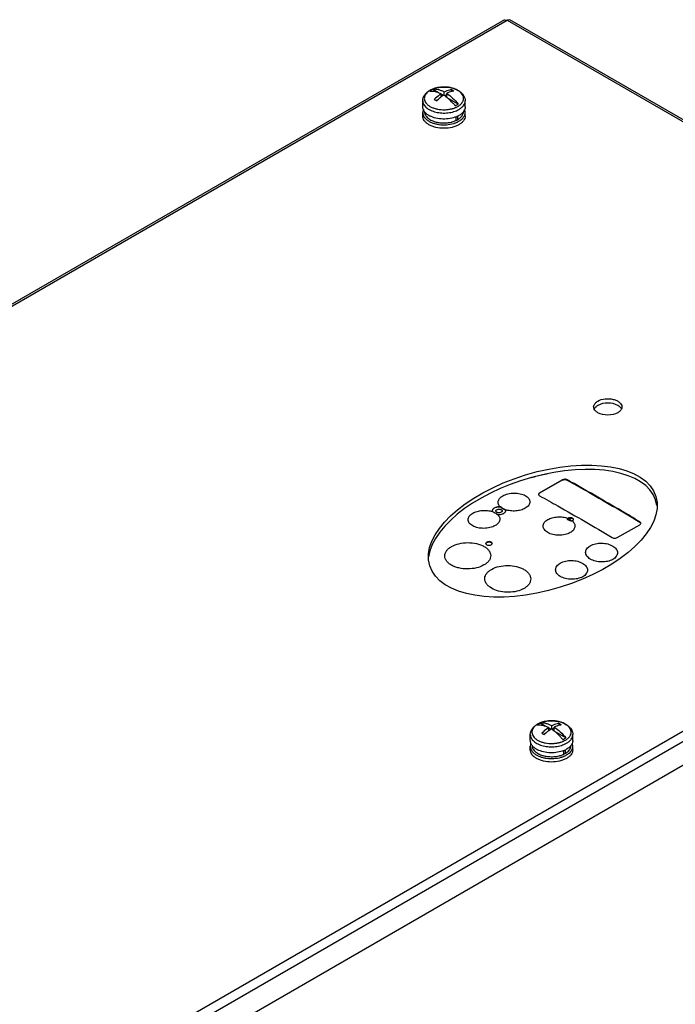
# Model space of a CAD drawing. Header units: millimetres. Extents: x 104 to 809, y 321 to 954.
# Tile 16 of 17: x 455 to 641, y 676 to 954. Entities that reach past the tile are written whole.
import ezdxf

# ---------------------------------------------------------------- set-up
doc = ezdxf.new("R2010")
doc.units = ezdxf.units.MM
doc.header["$LTSCALE"] = 82.95095
doc.layers.get('0').update_dxf_attribs({"linetype": 'CONTINUOUS'})

msp = doc.modelspace()

# ---------------------------------------------------------------- linework, layer by layer
at = {"color": 7, "linetype": 'CONTINUOUS'}
for p, q in [((592.46, 954.35), (112.46, 677.22)), ((113.51, 677.22), (593.21, 954.17)), ((592.46, 954.35), (593.21, 954.17)), ((593.96, 954.35), (593.21, 954.17)), ((593.21, 954.17), (792.19, 839.3)), ((793.24, 839.3), (593.96, 954.35)), ((573.8, 933.69), (572.14, 934.65)), ((574.54, 932.49), (574.54, 933.41)), ((575.13, 932.92), (574.54, 933.26)), ((575.39, 932.9), (575.39, 933.9)), ((576.09, 933.18), (575.49, 932.83)), ((576.09, 932.4), (576.09, 933.49)), ((577.37, 934.57), (577.37, 933.99)), ((569.32, 929.72), (569.32, 931.42)), ((573.74, 931.82), (573.13, 931.47)), ((579.34, 930.49), (576.25, 932.27)), ((581.32, 929.72), (581.32, 931.42)), ((569.32, 927.11), (569.32, 928.09)), ((581.32, 927.11), (581.32, 928.09)), ((578.8, 925.88), (578.81, 925.89)), ((578.81, 925.87), (578.81, 926.96)), ((578.81, 925.88), (578.82, 925.88)), ((579.17, 927.11), (579.17, 926.07)), ((792.19, 839.3), (312.49, 562.34)), ((793.67, 837.21), (313.55, 560.02)), ((793.67, 830.52), (313.55, 553.32)), ((602.36, 820.54), (608.73, 824.21)), ((608.73, 824.21), (608.73, 824.13)), ((610.14, 824.14), (610.14, 824.23)), ((608.73, 824.13), (602.36, 820.45)), ((602.36, 820.45), (602.36, 820.54)), ((591.3, 816.55), (591.3, 816.48)), ((588.97, 815.48), (589.02, 815.23)), ((591.77, 815.43), (591.77, 815.41)), ((592.72, 815.66), (592.72, 815.77)), ((592.77, 815.52), (592.72, 815.77)), ((610.33, 813.33), (610.13, 813.2)), ((624.28, 807.88), (630.65, 811.55)), ((630.65, 812.39), (630.65, 812.3)), ((604.21, 754.47), (602.55, 755.43)), ((605.8, 753.68), (605.8, 754.68)), ((607.78, 755.35), (607.78, 754.77)), ((599.72, 750.5), (599.72, 752.2)), ((604.14, 752.6), (603.54, 752.25)), ((604.95, 753.28), (604.95, 754.19)), ((605.54, 753.7), (604.95, 754.04)), ((606.5, 753.96), (605.9, 753.61)), ((606.5, 753.18), (606.5, 754.28)), ((609.74, 751.28), (606.66, 753.06)), ((611.72, 750.5), (611.72, 752.2)), ((599.72, 747.89), (599.72, 748.87)), ((609.21, 746.67), (609.22, 746.67)), ((609.22, 746.65), (609.22, 747.74)), ((609.22, 746.66), (609.23, 746.67)), ((609.57, 747.89), (609.57, 746.85)), ((611.72, 747.89), (611.72, 748.87))]:
    msp.add_line(p, q, dxfattribs=at)
for centre, radius, start, end in [((573.41, 930.73), 4.16, 126.3183, 129.5648), ((574.16, 929.35), 5.75, 119.4622, 119.9993), ((573.93, 929.97), 5.08, 120.6563, 121.2822), ((573.97, 929.89), 5.17, 119.9989, 120.6562), ((574.03, 929.8), 5.28, 119.4621, 119.9991), ((574.13, 929.61), 5.49, 117.2678, 119.4498), ((575.14, 926.93), 8.36, 101.0706, 105.3036), ((575.32, 925.71), 9.6, 89.1469, 93.431), ((575.32, 925.74), 9.57, 85.8158, 89.1522), ((575.33, 925.9), 9.41, 84.4779, 85.813), ((575.34, 926.06), 9.25, 82.2739, 84.4805), ((574.03, 932.4), 5.92, 239.9076, 242.6279), ((576.6, 934.4), 5.28, 299.462, 299.9991), ((576.64, 932.33), 5.84, 297.3473, 299.9903), ((576.71, 933.91), 5.7, 299.4621, 299.9991), ((573.82, 929.42), 5.5, 238.3435, 239.8837), ((575.75, 932.79), 8.12, 286.3399, 288.4459), ((576.15, 931.49), 6.21, 293.6296, 294.2888), ((576.21, 931.35), 6.06, 294.287, 295.3912), ((576.4, 930.96), 5.62, 295.4757, 299.9198), ((576.34, 932.91), 6.49, 292.8, 297.3489), ((577.28, 929.6), 4, 307.2718, 310.7683), ((602.41, 820.05), 0.337, 164.4114, 172.717), ((610.78, 812.61), 0.784, 119.9274, 125.3543), ((611.21, 813.42), 0.91, 295.1051, 299.9557), ((609.61, 810.34), 3.01, 48.3748, 48.7696), ((630.58, 811.88), 0.361, 6.7571, 15.0335), ((587.46, 806.15), 0.312, 164.1765, 168.1906), ((603.82, 751.51), 4.16, 126.3183, 129.5648), ((604.56, 750.13), 5.75, 119.4622, 119.9993), ((604.33, 750.75), 5.08, 120.6563, 121.2822), ((604.38, 750.67), 5.17, 119.9989, 120.6562), ((604.43, 750.58), 5.28, 119.4621, 119.9991), ((604.54, 750.39), 5.49, 117.2678, 119.4498), ((605.54, 747.72), 8.36, 101.0706, 105.3036), ((605.72, 746.49), 9.6, 89.1469, 93.431), ((607.01, 755.19), 5.28, 299.462, 299.9991), ((607.11, 754.69), 5.7, 299.4621, 299.9991), ((604.44, 753.18), 5.92, 239.9076, 242.6279), ((606.56, 752.27), 6.21, 293.6296, 294.2888), ((606.62, 752.13), 6.06, 294.287, 295.3912), ((606.81, 751.74), 5.62, 295.4757, 299.9198), ((606.75, 753.69), 6.49, 292.8, 297.3489), ((607.05, 753.11), 5.84, 297.3473, 299.9903), ((607.68, 750.38), 4, 307.2718, 310.7683), ((604.23, 750.2), 5.5, 238.3435, 239.8837), ((606.16, 753.57), 8.12, 286.3399, 288.4459)]:
    msp.add_arc(centre, radius, start, end, dxfattribs=at)
msp.add_ellipse((603.25, 809.74), major_axis=(31.97, 9.79), ratio=0.49727, dxfattribs=at)
msp.add_ellipse((603.25, 808.51), major_axis=(31.97, 9.79), ratio=0.49727, start_param=6.203375, end_param=9.205069, dxfattribs=at)
for points, knots in [([(569.32, 931.42), (569.32, 931.71), (569.42, 932.31), (569.84, 933.11), (570.47, 933.8), (571, 934.17), (571.28, 934.33)], [0, 0, 0, 0, 0.238674, 0.481255, 0.733201, 1, 1, 1, 1]), ([(570.76, 933.94), (570.57, 933.78), (570.25, 933.46), (569.9, 932.89), (569.74, 932.28), (569.78, 931.67), (570.02, 931.08), (570.36, 930.63), (570.7, 930.3), (571.12, 929.98), (571.74, 929.62), (572.58, 929.29), (573.84, 928.96), (575.18, 928.85), (576.53, 928.95), (577.27, 929.09), (577.74, 929.21), (578.04, 929.3), (578.33, 929.41), (578.62, 929.52), (578.88, 929.64), (579.08, 929.74), (579.2, 929.81)], [0, 0, 0, 0, 0.054759, 0.104189, 0.150033, 0.194981, 0.241993, 0.293427, 0.321291, 0.350661, 0.413848, 0.482561, 0.555746, 0.709365, 0.786624, 0.861798, 0.880087, 0.89813, 0.93335, 0.950528, 0.967369, 1, 1, 1, 1]), ([(571.29, 934.31), (571.26, 934.29), (571.14, 934.22), (571.03, 934.14), (570.95, 934.08)], [0, 0, 0, 0, 0.254634, 1, 1, 1, 1]), ([(571.7, 934.42), (571.66, 934.39), (571.52, 934.31), (571.39, 934.23), (571.3, 934.16)], [0, 0, 0, 0, 0.255832, 1, 1, 1, 1]), ([(571.3, 934.16), (571.82, 934.21), (572.64, 934.14), (573.72, 933.8), (574.27, 933.55), (574.54, 933.41)], [0, 0, 0, 0, 0.465164, 0.723436, 1, 1, 1, 1]), ([(571.33, 934.36), (571.66, 934.54), (572.37, 934.86), (573.53, 935.17), (574.77, 935.32), (575.61, 935.31), (576.03, 935.28)], [0, 0, 0, 0, 0.233853, 0.481799, 0.739351, 1, 1, 1, 1]), ([(572.93, 935), (572.81, 934.96), (572.36, 934.83), (571.92, 934.65), (571.61, 934.49)], [0, 0, 0, 0, 0.260122, 1, 1, 1, 1]), ([(572.14, 934.65), (572.11, 934.63), (571.95, 934.56), (571.8, 934.48), (571.7, 934.42)], [0, 0, 0, 0, 0.255162, 1, 1, 1, 1]), ([(575.39, 933.9), (575.11, 934.04), (574.57, 934.29), (573.49, 934.62), (572.66, 934.7), (572.14, 934.65)], [0, 0, 0, 0, 0.276564, 0.534836, 1, 1, 1, 1]), ([(574.54, 933.41), (574.37, 933.3), (573.67, 932.81), (573.02, 932.25), (572.56, 931.79)], [0, 0, 0, 0, 0.239557, 1, 1, 1, 1]), ([(574.74, 935.29), (574.64, 935.28), (574.23, 935.25), (573.83, 935.2), (573.53, 935.14)], [0, 0, 0, 0, 0.25282, 1, 1, 1, 1]), ([(575.24, 933), (575.18, 932.97), (574.94, 932.81), (574.71, 932.64), (574.54, 932.51)], [0, 0, 0, 0, 0.24584, 1, 1, 1, 1]), ([(576.09, 932.41), (576.02, 932.46), (575.75, 932.67), (575.46, 932.87), (575.24, 933)], [0, 0, 0, 0, 0.254978, 1, 1, 1, 1]), ([(577.37, 934.57), (577.21, 934.54), (576.52, 934.4), (575.87, 934.14), (575.39, 933.9)], [0, 0, 0, 0, 0.23516, 1, 1, 1, 1]), ([(576.03, 935.28), (576.7, 935.23), (577.99, 935), (579.46, 934.34), (580.38, 933.59), (580.9, 932.95), (581.24, 932.21), (581.32, 931.68), (581.32, 931.42)], [0, 0, 0, 0, 0.284489, 0.544735, 0.66467, 0.779116, 0.89026, 1, 1, 1, 1]), ([(578.07, 934.17), (577.91, 934.14), (577.22, 934), (576.57, 933.74), (576.09, 933.49)], [0, 0, 0, 0, 0.235169, 1, 1, 1, 1]), ([(576.09, 933.49), (576.69, 933.11), (577.86, 932.19), (578.86, 931.1), (579.34, 930.49)], [0, 0, 0, 0, 0.480234, 1, 1, 1, 1]), ([(577.33, 935.09), (577.27, 935.1), (577.02, 935.16), (576.77, 935.2), (576.59, 935.22)], [0, 0, 0, 0, 0.247317, 1, 1, 1, 1]), ([(578.28, 934.81), (578.2, 934.84), (577.89, 934.95), (577.57, 935.04), (577.33, 935.09)], [0, 0, 0, 0, 0.244353, 1, 1, 1, 1]), ([(578.07, 934.17), (578.01, 934.2), (577.78, 934.34), (577.55, 934.48), (577.37, 934.57)], [0, 0, 0, 0, 0.254944, 1, 1, 1, 1]), ([(579.04, 934.48), (578.98, 934.51), (578.73, 934.64), (578.47, 934.74), (578.28, 934.81)], [0, 0, 0, 0, 0.243086, 1, 1, 1, 1]), ([(579.58, 934.15), (579.54, 934.18), (579.37, 934.3), (579.18, 934.41), (579.04, 934.48)], [0, 0, 0, 0, 0.243294, 1, 1, 1, 1]), ([(579.24, 929.83), (579.47, 929.97), (579.75, 930.15), (580.02, 930.39), (580.1, 930.48), (580.19, 930.56), (580.29, 930.67), (580.43, 930.85), (580.59, 931.07), (580.77, 931.45), (580.9, 931.95), (580.85, 932.56), (580.6, 933.16), (580.17, 933.7), (579.79, 934.01), (579.58, 934.15)], [0, 0, 0, 0, 0.146928, 0.181403, 0.1983, 0.21498, 0.247667, 0.279516, 0.340791, 0.3993, 0.51041, 0.619721, 0.734432, 0.860179, 1, 1, 1, 1]), ([(569.32, 931.42), (569.32, 931.25), (569.36, 930.9), (569.56, 930.4), (569.88, 929.92), (570.49, 929.31), (571.53, 928.67), (573.02, 928.17), (574.7, 927.93), (576.42, 927.97), (578.06, 928.29), (579.07, 928.69), (579.51, 928.95)], [0, 0, 0, 0, 0.04285, 0.087454, 0.135237, 0.187122, 0.304162, 0.437586, 0.581767, 0.728936, 0.870792, 1, 1, 1, 1]), ([(572.56, 931.79), (572.62, 931.76), (572.86, 931.64), (573.09, 931.5), (573.26, 931.39)], [0, 0, 0, 0, 0.245075, 1, 1, 1, 1]), ([(574.54, 932.51), (574.43, 932.43), (573.99, 932.07), (573.57, 931.69), (573.26, 931.39)], [0, 0, 0, 0, 0.243758, 1, 1, 1, 1]), ([(578.49, 930), (578.3, 930.23), (577.58, 931.1), (576.75, 931.89), (576.09, 932.41)], [0, 0, 0, 0, 0.259411, 1, 1, 1, 1]), ([(578.49, 930), (578.53, 930.02), (578.68, 930.09), (578.83, 930.17), (578.94, 930.24)], [0, 0, 0, 0, 0.255162, 1, 1, 1, 1]), ([(578.94, 930.24), (578.97, 930.26), (579.11, 930.34), (579.24, 930.42), (579.34, 930.49)], [0, 0, 0, 0, 0.255832, 1, 1, 1, 1]), ([(579.56, 928.97), (579.82, 929.12), (580.3, 929.45), (580.87, 930.05), (581.23, 930.72), (581.32, 931.19), (581.32, 931.42)], [0, 0, 0, 0, 0.28981, 0.549047, 0.782229, 1, 1, 1, 1]), ([(570.06, 928.05), (569.84, 928.28), (569.55, 928.68), (569.35, 929.28), (569.32, 929.57), (569.32, 929.72)], [0, 0, 0, 0, 0.524856, 0.766018, 1, 1, 1, 1]), ([(569.49, 928.91), (569.43, 928.78), (569.35, 928.51), (569.32, 928.23), (569.32, 928.09)], [0, 0, 0, 0, 0.506889, 1, 1, 1, 1]), ([(569.32, 928.09), (569.32, 927.84), (569.41, 927.33), (569.68, 926.88), (569.84, 926.67)], [0, 0, 0, 0, 0.480616, 1, 1, 1, 1]), ([(569.82, 928.33), (569.82, 928.17), (569.86, 927.84), (570.05, 927.37), (570.36, 926.92), (570.63, 926.66), (570.78, 926.53)], [0, 0, 0, 0, 0.228096, 0.466016, 0.721655, 1, 1, 1, 1]), ([(571.06, 927.28), (570.97, 927.33), (570.61, 927.55), (570.28, 927.82), (570.06, 928.05)], [0, 0, 0, 0, 0.26481, 1, 1, 1, 1]), ([(580.57, 928.05), (580.5, 927.97), (580.19, 927.68), (579.84, 927.43), (579.56, 927.27)], [0, 0, 0, 0, 0.235697, 1, 1, 1, 1]), ([(579.89, 926.57), (580.03, 926.69), (580.29, 926.95), (580.59, 927.39), (580.77, 927.85), (580.82, 928.18), (580.82, 928.33)], [0, 0, 0, 0, 0.277469, 0.532882, 0.771169, 1, 1, 1, 1]), ([(581.32, 929.72), (581.32, 929.57), (581.28, 929.28), (581.08, 928.68), (580.79, 928.28), (580.57, 928.05)], [0, 0, 0, 0, 0.233984, 0.475142, 1, 1, 1, 1]), ([(580.73, 926.59), (580.91, 926.81), (581.14, 927.17), (581.29, 927.7), (581.32, 927.96), (581.32, 928.09)], [0, 0, 0, 0, 0.520228, 0.762975, 1, 1, 1, 1]), ([(581.32, 928.09), (581.32, 928.23), (581.29, 928.51), (581.2, 928.78), (581.14, 928.91)], [0, 0, 0, 0, 0.493121, 1, 1, 1, 1]), ([(570.94, 924.74), (570.69, 924.89), (570.25, 925.21), (569.72, 925.8), (569.39, 926.43), (569.32, 926.89), (569.32, 927.11)], [0, 0, 0, 0, 0.287877, 0.546435, 0.780397, 1, 1, 1, 1]), ([(569.84, 926.67), (569.88, 926.61), (570.07, 926.39), (570.28, 926.2), (570.45, 926.06)], [0, 0, 0, 0, 0.23939, 1, 1, 1, 1]), ([(570.45, 926.06), (570.67, 925.89), (571.15, 925.57), (571.98, 925.19), (572.91, 924.9), (574.26, 924.63), (576, 924.58), (577.38, 924.81), (578.03, 925)], [0, 0, 0, 0, 0.105518, 0.220608, 0.343907, 0.473375, 0.740294, 1, 1, 1, 1]), ([(570.78, 926.53), (570.81, 926.51), (570.94, 926.41), (571.07, 926.31), (571.17, 926.24)], [0, 0, 0, 0, 0.24409, 1, 1, 1, 1]), ([(579.56, 924.66), (579.27, 924.49), (578.63, 924.19), (577.22, 923.77), (575.31, 923.56), (573.4, 923.77), (571.99, 924.2), (571.35, 924.5), (571.06, 924.66)], [0, 0, 0, 0, 0.11429, 0.23761, 0.500153, 0.762613, 0.885839, 1, 1, 1, 1]), ([(571.17, 926.24), (571.23, 926.21), (571.47, 926.06), (571.72, 925.93), (571.92, 925.84)], [0, 0, 0, 0, 0.2415, 1, 1, 1, 1]), ([(578.86, 926.92), (578.27, 926.68), (577, 926.33), (575.02, 926.2), (573.07, 926.44), (571.85, 926.86), (571.31, 927.14)], [0, 0, 0, 0, 0.244459, 0.505553, 0.763693, 1, 1, 1, 1]), ([(571.92, 925.84), (572.31, 925.66), (573.17, 925.37), (574.52, 925.15), (575.94, 925.14), (576.87, 925.27), (577.33, 925.38)], [0, 0, 0, 0, 0.235202, 0.487515, 0.746299, 1, 1, 1, 1]), ([(577.33, 925.38), (577.44, 925.4), (577.89, 925.51), (578.33, 925.67), (578.64, 925.8)], [0, 0, 0, 0, 0.258514, 1, 1, 1, 1]), ([(578.32, 925.09), (578.43, 925.13), (578.86, 925.28), (579.27, 925.47), (579.56, 925.64)], [0, 0, 0, 0, 0.260386, 1, 1, 1, 1]), ([(579.2, 926.09), (579.25, 926.11), (579.42, 926.21), (579.58, 926.33), (579.7, 926.41)], [0, 0, 0, 0, 0.256722, 1, 1, 1, 1]), ([(581.32, 927.11), (581.32, 926.88), (581.23, 926.4), (580.87, 925.74), (580.3, 925.14), (579.82, 924.81), (579.56, 924.66)], [0, 0, 0, 0, 0.217771, 0.45095, 0.710187, 1, 1, 1, 1]), ([(579.56, 925.64), (579.68, 925.71), (580.1, 925.97), (580.49, 926.31), (580.73, 926.59)], [0, 0, 0, 0, 0.268341, 1, 1, 1, 1]), ([(617.94, 845.74), (617.99, 845.81), (618.24, 846.1), (618.55, 846.33), (618.8, 846.48)], [0, 0, 0, 0, 0.230919, 1, 1, 1, 1]), ([(618.8, 846.48), (619.42, 846.84), (620.9, 847.24), (622.77, 847.15), (624.15, 846.68), (625.13, 846.1), (625.63, 845.33), (625.63, 844.85)], [0, 0, 0, 0, 0.271119, 0.563793, 0.698525, 0.816714, 1, 1, 1, 1]), ([(618.81, 843.21), (618.67, 843.29), (618.17, 843.62), (617.76, 844.13), (617.67, 844.55)], [0, 0, 0, 0, 0.288229, 1, 1, 1, 1]), ([(618.8, 845.26), (618.71, 845.2), (618.39, 845), (618.09, 844.73), (617.93, 844.5)], [0, 0, 0, 0, 0.27078, 1, 1, 1, 1]), ([(624.47, 845.25), (623.63, 845.74), (621.64, 846.12), (619.65, 845.74), (618.8, 845.26)], [0, 0, 0, 0, 0.499696, 1, 1, 1, 1]), ([(625.33, 843.97), (625.28, 843.9), (625.04, 843.6), (624.72, 843.36), (624.46, 843.21)], [0, 0, 0, 0, 0.230511, 1, 1, 1, 1]), ([(625.46, 844.28), (625.42, 844.38), (625.16, 844.77), (624.78, 845.07), (624.47, 845.25)], [0, 0, 0, 0, 0.225739, 1, 1, 1, 1]), ([(625.63, 844.85), (625.63, 844.62), (625.55, 844.3), (625.38, 844.04), (625.33, 843.97)], [0, 0, 0, 0, 0.733884, 1, 1, 1, 1]), ([(624.46, 843.21), (623.62, 842.73), (621.64, 842.35), (619.65, 842.73), (618.81, 843.21)], [0, 0, 0, 0, 0.499759, 1, 1, 1, 1]), ([(604.58, 825.94), (604.19, 825.86), (602.63, 825.51), (601.09, 825.1), (599.95, 824.77)], [0, 0, 0, 0, 0.252684, 1, 1, 1, 1]), ([(610.14, 824.23), (610.04, 824.28), (609.81, 824.36), (609.32, 824.41), (608.94, 824.33), (608.73, 824.21)], [0, 0, 0, 0, 0.237057, 0.500745, 1, 1, 1, 1]), ([(608.73, 824.13), (608.94, 824.25), (609.32, 824.33), (609.81, 824.28), (610.04, 824.2), (610.14, 824.14)], [0, 0, 0, 0, 0.499265, 0.762973, 1, 1, 1, 1]), ([(630.65, 812.39), (628.94, 813.41), (622.15, 817.43), (615.3, 821.35), (610.14, 824.23)], [0, 0, 0, 0, 0.2517, 1, 1, 1, 1]), ([(610.14, 824.14), (611.85, 823.19), (618.74, 819.33), (625.56, 815.35), (630.65, 812.3)], [0, 0, 0, 0, 0.248302, 1, 1, 1, 1]), ([(591.3, 816.55), (591.06, 816.76), (590.75, 817.15), (590.6, 817.74), (590.63, 818.35), (591.05, 819.1), (591.61, 819.51), (591.93, 819.7)], [0, 0, 0, 0, 0.25017, 0.362105, 0.472244, 0.710175, 1, 1, 1, 1]), ([(591.93, 819.7), (592.39, 819.96), (593.45, 820.35), (595.13, 820.55), (596.8, 820.39), (598.06, 819.97), (598.84, 819.45), (599.27, 819.02), (599.54, 818.54), (599.64, 818.02), (599.55, 817.5), (599.28, 817.01), (598.86, 816.55), (598.49, 816.3), (598.29, 816.19)], [0, 0, 0, 0, 0.141305, 0.296445, 0.449091, 0.585403, 0.644706, 0.697725, 0.745415, 0.790065, 0.835142, 0.883818, 0.938074, 1, 1, 1, 1]), ([(602.36, 820.54), (602.28, 820.49), (602.14, 820.38), (602.07, 820.21), (602.07, 820.13)], [0, 0, 0, 0, 0.553443, 1, 1, 1, 1]), ([(602.07, 820.13), (602.07, 820.06), (602.14, 819.89), (602.28, 819.78), (602.36, 819.73)], [0, 0, 0, 0, 0.447499, 1, 1, 1, 1]), ([(602.08, 820.14), (602.09, 820.17), (602.15, 820.3), (602.27, 820.4), (602.36, 820.45)], [0, 0, 0, 0, 0.220006, 1, 1, 1, 1]), ([(602.36, 819.73), (604.08, 818.78), (610.96, 814.92), (617.78, 810.94), (622.87, 807.9)], [0, 0, 0, 0, 0.248302, 1, 1, 1, 1]), ([(589.53, 816.24), (589.37, 816.15), (589.16, 815.99), (589, 815.7), (588.97, 815.55), (588.97, 815.48)], [0, 0, 0, 0, 0.551063, 0.784053, 1, 1, 1, 1]), ([(589.53, 816.19), (589.38, 816.1), (589.13, 815.91), (588.99, 815.61), (588.98, 815.47)], [0, 0, 0, 0, 0.54881, 1, 1, 1, 1]), ([(591.3, 816.55), (590.99, 816.59), (590.37, 816.57), (589.78, 816.39), (589.53, 816.24)], [0, 0, 0, 0, 0.523054, 1, 1, 1, 1]), ([(591.3, 816.48), (590.99, 816.52), (590.37, 816.52), (589.78, 816.33), (589.53, 816.19)], [0, 0, 0, 0, 0.523443, 1, 1, 1, 1]), ([(590.24, 815.78), (590.37, 815.86), (590.69, 815.95), (591.01, 815.94), (591.17, 815.9)], [0, 0, 0, 0, 0.479221, 1, 1, 1, 1]), ([(590.24, 815.77), (590.37, 815.85), (590.69, 815.94), (591.01, 815.93), (591.17, 815.9)], [0, 0, 0, 0, 0.479764, 1, 1, 1, 1]), ([(591.17, 815.9), (591.26, 815.89), (591.41, 815.84), (591.6, 815.74), (591.74, 815.6), (591.77, 815.48), (591.77, 815.43)], [0, 0, 0, 0, 0.309251, 0.579404, 0.805263, 1, 1, 1, 1]), ([(592.72, 815.77), (592.58, 815.82), (592.08, 816.01), (591.6, 816.29), (591.3, 816.55)], [0, 0, 0, 0, 0.272258, 1, 1, 1, 1]), ([(592.72, 815.66), (592.58, 815.71), (592.08, 815.92), (591.6, 816.21), (591.3, 816.48)], [0, 0, 0, 0, 0.271166, 1, 1, 1, 1]), ([(598.29, 816.19), (597.91, 815.96), (597.03, 815.62), (595.61, 815.38), (594.14, 815.41), (593.17, 815.62), (592.72, 815.77)], [0, 0, 0, 0, 0.232016, 0.488428, 0.751017, 1, 1, 1, 1]), ([(589.81, 811.29), (589.35, 811.02), (588.29, 810.64), (586.6, 810.45), (584.93, 810.61), (583.68, 811.04), (582.9, 811.56), (582.47, 811.98), (582.2, 812.46), (582.1, 812.97), (582.19, 813.49), (582.46, 813.98), (582.88, 814.44), (583.24, 814.68), (583.45, 814.8)], [0, 0, 0, 0, 0.141433, 0.296753, 0.449721, 0.586347, 0.645704, 0.698663, 0.746167, 0.79054, 0.835341, 0.883826, 0.938017, 1, 1, 1, 1]), ([(583.45, 814.8), (583.83, 815.02), (584.71, 815.37), (586.13, 815.61), (587.61, 815.59), (588.57, 815.39), (589.02, 815.23)], [0, 0, 0, 0, 0.232186, 0.488792, 0.751325, 1, 1, 1, 1]), ([(589.02, 815.23), (589.16, 815.19), (589.67, 814.99), (590.14, 814.71), (590.44, 814.45)], [0, 0, 0, 0, 0.2721, 1, 1, 1, 1]), ([(590.44, 814.45), (590.68, 814.24), (590.99, 813.85), (591.14, 813.25), (591.11, 812.65), (590.69, 811.89), (590.13, 811.47), (589.81, 811.29)], [0, 0, 0, 0, 0.249882, 0.362138, 0.472709, 0.711024, 1, 1, 1, 1]), ([(590.03, 815.24), (590, 815.28), (589.96, 815.38), (589.99, 815.54), (590.08, 815.68), (590.18, 815.75), (590.24, 815.78)], [0, 0, 0, 0, 0.23211, 0.456946, 0.706868, 1, 1, 1, 1]), ([(590.03, 815.24), (590, 815.28), (589.96, 815.37), (589.99, 815.53), (590.09, 815.67), (590.18, 815.74), (590.24, 815.77)], [0, 0, 0, 0, 0.229538, 0.452754, 0.703556, 1, 1, 1, 1]), ([(591.51, 815.05), (591.39, 814.98), (591.11, 814.89), (590.68, 814.88), (590.29, 814.99), (590.08, 815.14), (590.03, 815.24)], [0, 0, 0, 0, 0.254598, 0.534305, 0.793972, 1, 1, 1, 1]), ([(591.51, 815.07), (591.39, 815), (591.11, 814.91), (590.68, 814.9), (590.3, 815), (590.08, 815.15), (590.03, 815.24)], [0, 0, 0, 0, 0.255997, 0.536932, 0.796339, 1, 1, 1, 1]), ([(590.44, 814.45), (590.75, 814.41), (591.37, 814.43), (591.97, 814.61), (592.22, 814.76)], [0, 0, 0, 0, 0.523079, 1, 1, 1, 1]), ([(591.77, 815.43), (591.77, 815.36), (591.71, 815.21), (591.58, 815.11), (591.51, 815.07)], [0, 0, 0, 0, 0.446077, 1, 1, 1, 1]), ([(591.77, 815.35), (591.76, 815.32), (591.72, 815.19), (591.6, 815.1), (591.51, 815.05)], [0, 0, 0, 0, 0.22079, 1, 1, 1, 1]), ([(592.22, 814.76), (592.37, 814.85), (592.58, 815.01), (592.75, 815.3), (592.77, 815.45), (592.77, 815.52)], [0, 0, 0, 0, 0.55053, 0.783634, 1, 1, 1, 1]), ([(604.66, 813), (605.05, 813.22), (605.95, 813.57), (607.4, 813.8), (608.9, 813.74), (609.88, 813.51), (610.33, 813.33)], [0, 0, 0, 0, 0.23228, 0.489081, 0.751676, 1, 1, 1, 1]), ([(610.13, 813.2), (610.13, 813.17), (610.17, 813.09), (610.34, 812.94), (610.68, 812.78), (611.13, 812.64), (611.45, 812.6), (611.59, 812.6)], [0, 0, 0, 0, 0.058285, 0.14821, 0.417448, 0.731475, 1, 1, 1, 1]), ([(610.14, 813.16), (610.16, 813.19), (610.22, 813.23), (610.29, 813.24), (610.33, 813.25)], [0, 0, 0, 0, 0.413592, 1, 1, 1, 1]), ([(610.33, 813.25), (610.43, 813.21), (610.83, 813.04), (611.21, 812.82), (611.46, 812.62)], [0, 0, 0, 0, 0.26659, 1, 1, 1, 1]), ([(611.93, 813), (611.93, 813.06), (611.89, 813.17), (611.77, 813.31), (611.59, 813.42), (611.28, 813.52), (610.86, 813.54), (610.53, 813.45), (610.39, 813.37)], [0, 0, 0, 0, 0.087179, 0.186906, 0.304581, 0.438706, 0.730117, 1, 1, 1, 1]), ([(610.39, 813.29), (610.52, 813.36), (610.83, 813.45), (611.23, 813.44), (611.53, 813.36), (611.76, 813.24), (611.89, 813.1), (611.92, 812.99)], [0, 0, 0, 0, 0.264016, 0.551509, 0.686867, 0.80831, 1, 1, 1, 1]), ([(611.02, 809.32), (610.56, 809.06), (609.5, 808.68), (607.81, 808.5), (606.14, 808.7), (604.89, 809.15), (604.11, 809.69), (603.68, 810.13), (603.41, 810.62), (603.31, 811.15), (603.4, 811.67), (603.67, 812.17), (604.09, 812.63), (604.46, 812.88), (604.66, 813)], [0, 0, 0, 0, 0.140292, 0.294406, 0.446629, 0.583321, 0.643075, 0.696652, 0.744925, 0.790072, 0.835457, 0.884212, 0.938349, 1, 1, 1, 1]), ([(611.61, 812.59), (611.86, 812.36), (612.18, 811.96), (612.35, 811.34), (612.33, 810.88), (612.18, 810.44), (611.79, 809.85), (611.35, 809.51), (611.02, 809.32)], [0, 0, 0, 0, 0.252828, 0.366215, 0.477197, 0.591932, 0.715627, 1, 1, 1, 1]), ([(611.66, 812.64), (611.74, 812.68), (611.86, 812.78), (611.93, 812.93), (611.93, 813)], [0, 0, 0, 0, 0.550789, 1, 1, 1, 1]), ([(630.94, 811.97), (630.94, 812.05), (630.87, 812.22), (630.73, 812.34), (630.65, 812.39)], [0, 0, 0, 0, 0.450856, 1, 1, 1, 1]), ([(630.65, 812.3), (630.68, 812.28), (630.8, 812.2), (630.9, 812.08), (630.93, 811.98)], [0, 0, 0, 0, 0.284659, 1, 1, 1, 1]), ([(630.65, 811.55), (630.73, 811.6), (630.87, 811.71), (630.94, 811.89), (630.94, 811.97)], [0, 0, 0, 0, 0.548148, 1, 1, 1, 1]), ([(622.87, 807.9), (623.08, 807.77), (623.57, 807.67), (624.07, 807.76), (624.28, 807.88)], [0, 0, 0, 0, 0.501229, 1, 1, 1, 1]), ([(586.63, 800.15), (585.97, 799.77), (584.44, 799.22), (582.02, 798.95), (579.96, 799.17), (578.44, 799.62), (577.45, 800.07), (576.63, 800.62), (576.02, 801.26), (575.62, 801.96), (575.49, 802.71), (575.62, 803.46), (576, 804.17), (576.62, 804.82), (577.14, 805.18), (577.43, 805.35)], [0, 0, 0, 0, 0.140203, 0.293609, 0.446363, 0.518264, 0.58493, 0.64519, 0.698847, 0.746766, 0.791383, 0.83613, 0.88435, 0.93847, 1, 1, 1, 1]), ([(577.43, 805.35), (578.09, 805.73), (579.62, 806.28), (582.04, 806.56), (584.1, 806.36), (585.62, 805.91), (586.61, 805.46), (587.43, 804.91), (588.04, 804.27), (588.43, 803.56), (588.57, 802.8), (588.44, 802.05), (588.06, 801.33), (587.44, 800.67), (586.92, 800.31), (586.63, 800.15)], [0, 0, 0, 0, 0.140019, 0.293175, 0.445468, 0.517119, 0.583588, 0.643768, 0.697511, 0.745698, 0.79071, 0.835852, 0.884344, 0.938552, 1, 1, 1, 1]), ([(587.41, 806.59), (587.33, 806.55), (587.21, 806.45), (587.14, 806.3), (587.14, 806.23)], [0, 0, 0, 0, 0.552293, 1, 1, 1, 1]), ([(587.14, 806.23), (587.14, 806.18), (587.18, 806.07), (587.3, 805.93), (587.48, 805.82), (587.79, 805.72), (588.21, 805.7), (588.54, 805.79), (588.68, 805.87)], [0, 0, 0, 0, 0.086406, 0.1855, 0.302863, 0.437013, 0.729201, 1, 1, 1, 1]), ([(587.16, 806.23), (587.16, 806.26), (587.22, 806.38), (587.32, 806.46), (587.41, 806.51)], [0, 0, 0, 0, 0.220788, 1, 1, 1, 1]), ([(588.94, 806.24), (588.94, 806.29), (588.91, 806.4), (588.79, 806.54), (588.61, 806.65), (588.3, 806.75), (587.88, 806.77), (587.55, 806.68), (587.41, 806.59)], [0, 0, 0, 0, 0.086484, 0.185607, 0.302958, 0.437073, 0.729187, 1, 1, 1, 1]), ([(587.41, 806.51), (587.54, 806.59), (587.85, 806.68), (588.25, 806.67), (588.55, 806.59), (588.78, 806.48), (588.91, 806.33), (588.94, 806.23)], [0, 0, 0, 0, 0.26503, 0.553337, 0.688712, 0.809826, 1, 1, 1, 1]), ([(588.68, 805.87), (588.76, 805.92), (588.88, 806.01), (588.94, 806.17), (588.94, 806.24)], [0, 0, 0, 0, 0.552187, 1, 1, 1, 1]), ([(623.04, 801.74), (622.58, 801.47), (621.52, 801.1), (619.83, 800.94), (618.16, 801.16), (616.91, 801.64), (616.13, 802.2), (615.7, 802.66), (615.43, 803.16), (615.33, 803.7), (615.42, 804.23), (615.79, 804.95), (616.3, 805.35), (616.68, 805.57)], [0, 0, 0, 0, 0.139271, 0.292304, 0.4439, 0.580755, 0.640938, 0.695156, 0.744211, 0.790144, 0.836135, 0.885198, 1, 1, 1, 1]), ([(616.68, 805.57), (617.13, 805.84), (618.2, 806.21), (619.89, 806.38), (621.56, 806.17), (622.81, 805.69), (623.59, 805.13), (624.02, 804.67), (624.29, 804.16), (624.39, 803.62), (624.3, 803.08), (623.92, 802.37), (623.42, 801.96), (623.04, 801.74)], [0, 0, 0, 0, 0.139154, 0.292025, 0.443313, 0.57986, 0.639987, 0.694259, 0.743489, 0.789684, 0.835941, 0.885194, 1, 1, 1, 1]), ([(588.75, 798.92), (589.41, 799.3), (590.93, 799.85), (593.36, 800.11), (595.42, 799.87), (596.94, 799.4), (597.92, 798.93), (598.74, 798.36), (599.36, 797.7), (599.75, 796.97), (599.89, 796.2), (599.75, 795.43), (599.37, 794.7), (598.75, 794.04), (598.23, 793.68), (597.94, 793.51)], [0, 0, 0, 0, 0.138997, 0.291074, 0.44269, 0.514267, 0.580874, 0.641416, 0.695721, 0.744599, 0.790297, 0.835957, 0.884692, 0.938849, 1, 1, 1, 1]), ([(614.55, 796.84), (614.1, 796.58), (613.03, 796.2), (611.34, 796.04), (609.67, 796.26), (608.42, 796.74), (607.64, 797.3), (607.22, 797.76), (606.94, 798.26), (606.84, 798.8), (606.93, 799.34), (607.31, 800.05), (607.81, 800.46), (608.19, 800.67)], [0, 0, 0, 0, 0.139271, 0.292304, 0.4439, 0.580755, 0.640938, 0.695156, 0.744211, 0.790144, 0.836135, 0.885198, 1, 1, 1, 1]), ([(608.19, 800.67), (608.65, 800.94), (609.71, 801.31), (611.4, 801.48), (613.07, 801.27), (614.33, 800.79), (615.11, 800.23), (615.53, 799.77), (615.8, 799.26), (615.9, 798.73), (615.81, 798.18), (615.44, 797.47), (614.93, 797.06), (614.55, 796.84)], [0, 0, 0, 0, 0.139154, 0.292025, 0.443313, 0.57986, 0.639987, 0.694259, 0.743489, 0.789684, 0.835941, 0.885194, 1, 1, 1, 1]), ([(596.98, 793.05), (596.27, 792.78), (594.75, 792.43), (592.43, 792.4), (590.22, 792.84), (588.62, 793.58), (587.66, 794.39), (587.16, 795.03), (586.87, 795.72), (586.81, 796.44), (586.99, 797.15), (587.38, 797.81), (587.98, 798.43), (588.47, 798.76), (588.75, 798.92)], [0, 0, 0, 0, 0.147312, 0.302119, 0.451922, 0.585119, 0.64313, 0.69525, 0.742704, 0.787895, 0.833835, 0.883271, 0.938214, 1, 1, 1, 1]), ([(597.94, 793.51), (597.86, 793.46), (597.55, 793.29), (597.23, 793.15), (596.98, 793.05)], [0, 0, 0, 0, 0.244595, 1, 1, 1, 1]), ([(599.72, 752.2), (599.72, 752.49), (599.82, 753.09), (600.24, 753.89), (600.88, 754.58), (601.4, 754.95), (601.69, 755.11)], [0, 0, 0, 0, 0.238674, 0.481255, 0.733201, 1, 1, 1, 1]), ([(601.17, 754.72), (600.98, 754.56), (600.65, 754.24), (600.3, 753.67), (600.14, 753.07), (600.18, 752.45), (600.42, 751.86), (600.76, 751.41), (601.11, 751.08), (601.53, 750.76), (602.15, 750.4), (602.99, 750.07), (604.25, 749.74), (605.59, 749.63), (606.93, 749.73), (607.67, 749.87), (608.15, 750), (608.45, 750.08), (608.74, 750.19), (609.02, 750.3), (609.29, 750.42), (609.48, 750.52), (609.61, 750.59)], [0, 0, 0, 0, 0.054759, 0.104189, 0.150033, 0.194981, 0.241993, 0.293427, 0.321291, 0.350661, 0.413848, 0.482561, 0.555746, 0.709365, 0.786624, 0.861798, 0.880087, 0.89813, 0.93335, 0.950528, 0.967369, 1, 1, 1, 1]), ([(601.7, 755.09), (601.67, 755.07), (601.55, 755), (601.44, 754.92), (601.35, 754.86)], [0, 0, 0, 0, 0.254634, 1, 1, 1, 1]), ([(602.1, 755.2), (602.07, 755.18), (601.93, 755.1), (601.8, 755.01), (601.7, 754.94)], [0, 0, 0, 0, 0.255832, 1, 1, 1, 1]), ([(601.7, 754.94), (602.22, 754.99), (603.05, 754.92), (604.12, 754.58), (604.67, 754.33), (604.95, 754.19)], [0, 0, 0, 0, 0.465164, 0.723436, 1, 1, 1, 1]), ([(601.73, 755.14), (602.18, 755.39), (603.16, 755.79), (604.75, 756.09), (606.4, 756.11), (608.01, 755.86), (609.25, 755.41), (610.1, 754.91), (610.65, 754.48), (611.11, 753.99), (611.45, 753.44), (611.67, 752.84), (611.72, 752.41), (611.72, 752.2)], [0, 0, 0, 0, 0.126689, 0.262485, 0.402143, 0.539084, 0.667653, 0.72795, 0.785578, 0.840954, 0.89472, 0.947555, 1, 1, 1, 1]), ([(603.34, 755.78), (603.22, 755.75), (602.77, 755.61), (602.33, 755.43), (602.02, 755.27)], [0, 0, 0, 0, 0.260122, 1, 1, 1, 1]), ([(602.55, 755.43), (602.51, 755.41), (602.36, 755.34), (602.21, 755.26), (602.1, 755.2)], [0, 0, 0, 0, 0.255162, 1, 1, 1, 1]), ([(605.8, 754.68), (605.52, 754.82), (604.97, 755.07), (603.9, 755.41), (603.07, 755.48), (602.55, 755.43)], [0, 0, 0, 0, 0.276564, 0.534836, 1, 1, 1, 1]), ([(605.15, 756.07), (605.05, 756.07), (604.64, 756.04), (604.24, 755.98), (603.94, 755.92)], [0, 0, 0, 0, 0.25282, 1, 1, 1, 1]), ([(607.78, 755.35), (607.61, 755.33), (606.93, 755.18), (606.27, 754.92), (605.8, 754.68)], [0, 0, 0, 0, 0.23516, 1, 1, 1, 1]), ([(606.99, 756), (606.9, 756.02), (606.53, 756.06), (606.15, 756.08), (605.87, 756.09)], [0, 0, 0, 0, 0.248192, 1, 1, 1, 1]), ([(608.48, 754.95), (608.31, 754.92), (607.63, 754.78), (606.97, 754.52), (606.5, 754.28)], [0, 0, 0, 0, 0.235169, 1, 1, 1, 1]), ([(607.73, 755.87), (607.67, 755.89), (607.43, 755.94), (607.18, 755.98), (606.99, 756)], [0, 0, 0, 0, 0.247317, 1, 1, 1, 1]), ([(608.68, 755.6), (608.61, 755.62), (608.3, 755.73), (607.98, 755.82), (607.73, 755.87)], [0, 0, 0, 0, 0.244353, 1, 1, 1, 1]), ([(608.48, 754.95), (608.42, 754.98), (608.19, 755.13), (607.96, 755.26), (607.78, 755.35)], [0, 0, 0, 0, 0.254944, 1, 1, 1, 1]), ([(609.45, 755.26), (609.39, 755.29), (609.14, 755.42), (608.88, 755.52), (608.68, 755.6)], [0, 0, 0, 0, 0.243086, 1, 1, 1, 1]), ([(609.99, 754.94), (609.95, 754.96), (609.77, 755.08), (609.59, 755.19), (609.45, 755.26)], [0, 0, 0, 0, 0.243294, 1, 1, 1, 1]), ([(609.65, 750.61), (609.88, 750.75), (610.15, 750.94), (610.42, 751.17), (610.51, 751.26), (610.6, 751.34), (610.7, 751.45), (610.84, 751.63), (610.99, 751.86), (611.18, 752.23), (611.31, 752.73), (611.25, 753.35), (611, 753.94), (610.57, 754.48), (610.2, 754.79), (609.99, 754.94)], [0, 0, 0, 0, 0.146928, 0.181403, 0.1983, 0.21498, 0.247667, 0.279516, 0.340791, 0.3993, 0.51041, 0.619721, 0.734432, 0.860179, 1, 1, 1, 1]), ([(599.72, 752.2), (599.72, 752.03), (599.77, 751.68), (599.97, 751.18), (600.29, 750.7), (600.9, 750.09), (601.93, 749.45), (603.43, 748.95), (605.1, 748.71), (606.83, 748.75), (608.47, 749.07), (609.47, 749.48), (609.92, 749.73)], [0, 0, 0, 0, 0.04285, 0.087454, 0.135237, 0.187122, 0.304162, 0.437586, 0.581767, 0.728936, 0.870792, 1, 1, 1, 1]), ([(604.95, 754.19), (604.78, 754.08), (604.07, 753.6), (603.43, 753.03), (602.97, 752.58)], [0, 0, 0, 0, 0.239557, 1, 1, 1, 1]), ([(602.97, 752.58), (603.03, 752.54), (603.27, 752.42), (603.5, 752.28), (603.67, 752.17)], [0, 0, 0, 0, 0.245075, 1, 1, 1, 1]), ([(604.95, 753.29), (604.84, 753.21), (604.39, 752.86), (603.97, 752.47), (603.67, 752.17)], [0, 0, 0, 0, 0.243758, 1, 1, 1, 1]), ([(605.65, 753.79), (605.59, 753.75), (605.35, 753.59), (605.12, 753.42), (604.95, 753.29)], [0, 0, 0, 0, 0.24584, 1, 1, 1, 1]), ([(606.5, 753.19), (606.43, 753.24), (606.15, 753.45), (605.87, 753.65), (605.65, 753.79)], [0, 0, 0, 0, 0.254978, 1, 1, 1, 1]), ([(606.5, 754.28), (607.1, 753.9), (608.26, 752.97), (609.26, 751.88), (609.74, 751.28)], [0, 0, 0, 0, 0.480234, 1, 1, 1, 1]), ([(608.89, 750.79), (608.71, 751.02), (607.98, 751.88), (607.16, 752.67), (606.5, 753.19)], [0, 0, 0, 0, 0.259411, 1, 1, 1, 1]), ([(609.97, 749.75), (610.23, 749.91), (610.71, 750.23), (611.28, 750.83), (611.64, 751.5), (611.72, 751.97), (611.72, 752.2)], [0, 0, 0, 0, 0.28981, 0.549047, 0.782229, 1, 1, 1, 1]), ([(600.47, 748.83), (600.24, 749.06), (599.96, 749.46), (599.76, 750.06), (599.72, 750.36), (599.72, 750.5)], [0, 0, 0, 0, 0.524856, 0.766018, 1, 1, 1, 1]), ([(599.9, 749.69), (599.84, 749.56), (599.75, 749.29), (599.72, 749.01), (599.72, 748.87)], [0, 0, 0, 0, 0.506889, 1, 1, 1, 1]), ([(600.22, 749.11), (600.22, 748.95), (600.27, 748.63), (600.46, 748.15), (600.77, 747.7), (601.04, 747.44), (601.19, 747.32)], [0, 0, 0, 0, 0.228096, 0.466016, 0.721655, 1, 1, 1, 1]), ([(608.89, 750.79), (608.93, 750.8), (609.09, 750.88), (609.23, 750.95), (609.34, 751.02)], [0, 0, 0, 0, 0.255162, 1, 1, 1, 1]), ([(609.34, 751.02), (609.38, 751.04), (609.51, 751.12), (609.65, 751.21), (609.74, 751.28)], [0, 0, 0, 0, 0.255832, 1, 1, 1, 1]), ([(610.29, 747.35), (610.44, 747.47), (610.7, 747.73), (611, 748.17), (611.18, 748.64), (611.22, 748.96), (611.22, 749.11)], [0, 0, 0, 0, 0.277469, 0.532882, 0.771169, 1, 1, 1, 1]), ([(611.72, 750.5), (611.72, 750.36), (611.69, 750.06), (611.49, 749.46), (611.2, 749.06), (610.97, 748.83)], [0, 0, 0, 0, 0.233984, 0.475142, 1, 1, 1, 1]), ([(611.72, 748.87), (611.72, 749.01), (611.69, 749.29), (611.61, 749.56), (611.55, 749.69)], [0, 0, 0, 0, 0.493121, 1, 1, 1, 1]), ([(599.72, 748.87), (599.72, 748.62), (599.82, 748.11), (600.09, 747.66), (600.25, 747.45)], [0, 0, 0, 0, 0.480616, 1, 1, 1, 1]), ([(601.34, 745.52), (601.1, 745.67), (600.66, 746), (600.13, 746.58), (599.8, 747.22), (599.72, 747.67), (599.72, 747.89)], [0, 0, 0, 0, 0.287877, 0.546435, 0.780397, 1, 1, 1, 1]), ([(600.25, 747.45), (600.29, 747.4), (600.47, 747.18), (600.69, 746.98), (600.86, 746.84)], [0, 0, 0, 0, 0.23939, 1, 1, 1, 1]), ([(601.47, 748.06), (601.37, 748.11), (601.02, 748.34), (600.68, 748.6), (600.47, 748.83)], [0, 0, 0, 0, 0.26481, 1, 1, 1, 1]), ([(600.86, 746.84), (601.07, 746.67), (601.56, 746.35), (602.39, 745.97), (603.31, 745.68), (604.66, 745.42), (606.4, 745.36), (607.78, 745.59), (608.44, 745.78)], [0, 0, 0, 0, 0.105518, 0.220608, 0.343907, 0.473375, 0.740294, 1, 1, 1, 1]), ([(601.19, 747.32), (601.22, 747.29), (601.35, 747.19), (601.48, 747.09), (601.58, 747.03)], [0, 0, 0, 0, 0.24409, 1, 1, 1, 1]), ([(601.58, 747.03), (601.64, 746.99), (601.87, 746.84), (602.13, 746.71), (602.32, 746.62)], [0, 0, 0, 0, 0.2415, 1, 1, 1, 1]), ([(609.26, 747.71), (608.68, 747.46), (607.41, 747.11), (605.43, 746.98), (603.48, 747.22), (602.26, 747.64), (601.72, 747.92)], [0, 0, 0, 0, 0.244459, 0.505553, 0.763693, 1, 1, 1, 1]), ([(602.32, 746.62), (602.72, 746.44), (603.57, 746.15), (604.93, 745.94), (606.34, 745.92), (607.28, 746.06), (607.74, 746.16)], [0, 0, 0, 0, 0.235202, 0.487515, 0.746299, 1, 1, 1, 1]), ([(607.74, 746.16), (607.85, 746.19), (608.3, 746.3), (608.73, 746.45), (609.04, 746.58)], [0, 0, 0, 0, 0.258514, 1, 1, 1, 1]), ([(608.73, 745.87), (608.84, 745.91), (609.26, 746.06), (609.68, 746.25), (609.97, 746.42)], [0, 0, 0, 0, 0.260386, 1, 1, 1, 1]), ([(609.61, 746.87), (609.66, 746.89), (609.83, 747), (609.99, 747.11), (610.11, 747.2)], [0, 0, 0, 0, 0.256722, 1, 1, 1, 1]), ([(610.97, 748.83), (610.91, 748.76), (610.6, 748.46), (610.25, 748.22), (609.97, 748.05)], [0, 0, 0, 0, 0.235697, 1, 1, 1, 1]), ([(611.72, 747.89), (611.72, 747.66), (611.64, 747.18), (611.28, 746.52), (610.71, 745.92), (610.23, 745.59), (609.97, 745.44)], [0, 0, 0, 0, 0.217771, 0.45095, 0.710187, 1, 1, 1, 1]), ([(609.97, 746.42), (610.08, 746.49), (610.51, 746.76), (610.9, 747.09), (611.14, 747.37)], [0, 0, 0, 0, 0.268341, 1, 1, 1, 1]), ([(611.14, 747.37), (611.32, 747.59), (611.54, 747.95), (611.7, 748.48), (611.72, 748.74), (611.72, 748.87)], [0, 0, 0, 0, 0.520228, 0.762975, 1, 1, 1, 1]), ([(609.97, 745.44), (609.67, 745.27), (609.04, 744.98), (607.63, 744.55), (605.72, 744.34), (603.8, 744.55), (602.39, 744.98), (601.76, 745.28), (601.47, 745.45)], [0, 0, 0, 0, 0.11429, 0.23761, 0.500153, 0.762613, 0.885839, 1, 1, 1, 1])]:
    msp.add_open_spline(points, degree=3, knots=knots, dxfattribs=at)
for points in [[(617.63, 844.85), (617.63, 845.03), (617.67, 845.23), (617.75, 845.4)], [(617.67, 844.55), (617.64, 844.64), (617.63, 844.75), (617.63, 844.85)], [(617.75, 845.4), (617.8, 845.52), (617.87, 845.63), (617.94, 845.74)], [(617.93, 844.5), (617.88, 844.43), (617.84, 844.36), (617.8, 844.28)], [(592.76, 815.52), (592.76, 815.57), (592.74, 815.62), (592.72, 815.66)], [(610.33, 813.33), (610.35, 813.35), (610.37, 813.36), (610.39, 813.37)]]:
    msp.add_open_spline(points, degree=3, dxfattribs=at)

doc.saveas('drawing.dxf')
